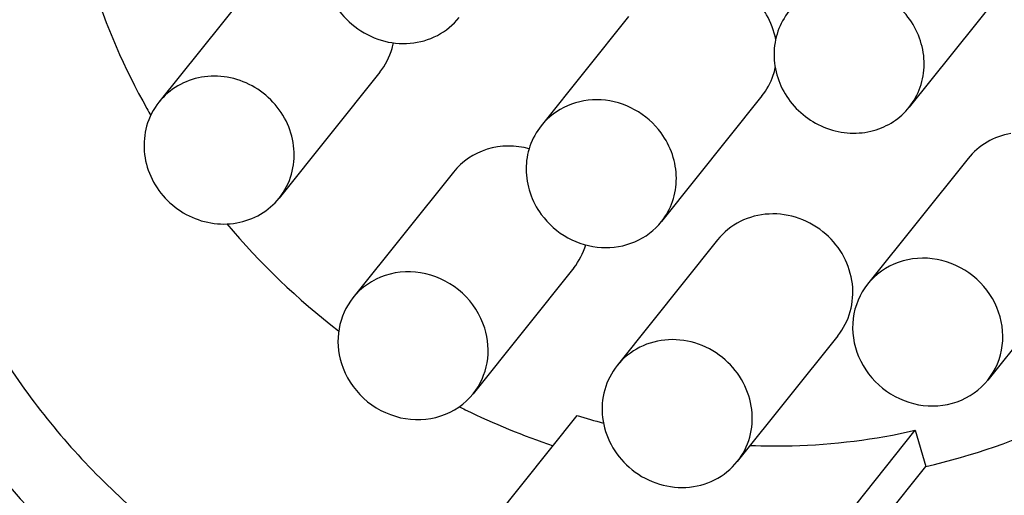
# Model space of a CAD drawing. Header units: millimetres. Extents: x 0 to 420, y 0 to 297.
# Tile 11 of 47: x 147.82 to 152.93, y 103.57 to 106.04. Entities that reach past the tile are written whole.
import ezdxf

# ---------------------------------------------------------------- set-up
doc = ezdxf.new("R2010")
doc.units = ezdxf.units.MM
doc.header["$LTSCALE"] = 23.1
doc.layers.add('COMPONENTS', color=7, linetype='CONTINUOUS')

msp = doc.modelspace()

# ---------------------------------------------------------------- linework, layer by layer
at = {"layer": 'COMPONENTS', "color": 7, "linetype": 'CONTINUOUS'}
for p, q in [((149.06284, 106.26677), (148.54014, 105.61236)), ((152.96302, 106.24034), (152.44032, 105.58594)), ((150.98135, 106.05864), (150.52671, 105.48944)), ((149.68791, 105.76749), (149.16522, 105.11309)), ((151.67449, 105.64457), (151.15179, 104.99017)), ((152.74661, 105.31955), (152.22391, 104.66515)), ((150.07109, 105.24847), (149.54839, 104.59406)), ((151.44435, 104.89536), (150.92165, 104.24095)), ((153.37169, 104.82028), (152.84899, 104.16587)), ((150.69617, 104.74919), (150.17347, 104.09479)), ((152.06943, 104.39608), (151.54673, 103.74168)), ((149.84376, 102.89051), (150.71493, 103.98119)), ((151.60031, 102.81338), (152.47147, 103.90406)), ((152.47147, 103.90406), (152.52666, 103.71641)), ((151.6555, 102.62574), (152.52666, 103.71641))]:
    msp.add_line(p, q, dxfattribs=at)
for centre, radius, start, end in [((149.40399, 105.99069), 0.36159, 344.22111, 348.89253), ((151.73079, 107.38976), 3.72359, 209.10162, 209.73186), ((151.82647, 107.46012), 3.84275, 220.22975, 232.25311), ((151.80709, 107.42979), 3.80668, 243.38167, 243.89833), ((151.79994, 107.41412), 3.78946, 243.89114, 251.3729), ((151.7631, 107.33338), 3.51224, 252.63645, 254.94965)]:
    msp.add_arc(centre, radius, start, end, dxfattribs=at)
for points, knots in [([(154.80412, 105.87785), (154.79614, 106.29754), (154.64415, 107.14691), (154.14551, 108.10447), (153.59069, 108.76545), (153.10365, 109.19897), (152.55917, 109.55729), (151.77831, 109.92173), (150.72587, 110.15458), (149.65955, 110.06179), (148.8693, 109.79584), (148.32193, 109.50714), (147.83193, 109.13551), (147.55086, 108.83784), (147.424, 108.67902)], [0, 0, 0, 0, 0.1242895, 0.2508454, 0.314868, 0.3790509, 0.4432089, 0.5071588, 0.6334548, 0.7574193, 0.8186812, 0.8794338, 0.9398148, 1, 1, 1, 1]), ([(148.17559, 108.32154), (148.10506, 108.10086), (148.01081, 107.6401), (148.01666, 106.93154), (148.16771, 106.23039), (148.36031, 105.78887), (148.47727, 105.57875)], [0, 0, 0, 0, 0.2453601, 0.4936938, 0.7453127, 1, 1, 1, 1]), ([(147.84898, 108.24969), (147.67695, 108.03424), (147.38721, 107.55379), (147.15272, 106.74292), (147.12938, 105.88861), (147.31793, 105.04292), (147.70583, 104.25589), (148.26966, 103.57376), (148.97527, 103.03657), (149.51636, 102.79473), (149.79563, 102.70741)], [0, 0, 0, 0, 0.1203424, 0.2416174, 0.3645566, 0.4894513, 0.6161335, 0.7440285, 0.8722856, 1, 1, 1, 1]), ([(149.4674, 106.5419), (149.43853, 106.50304), (149.39636, 106.41122), (149.39313, 106.25918), (149.44814, 106.1144), (149.55276, 105.99779), (149.69174, 105.92568), (149.84549, 105.90881), (149.9916, 105.95032), (150.06956, 106.0144), (150.09981, 106.05216)], [0, 0, 0, 0, 0.1213028, 0.2449117, 0.3716013, 0.5003246, 0.6289526, 0.7554066, 0.8787704, 1, 1, 1, 1]), ([(146.6072, 106.2378), (146.61518, 105.81811), (146.76717, 104.96874), (147.26581, 104.01118), (147.82063, 103.3502), (148.30767, 102.91668), (148.85215, 102.55836), (149.63301, 102.19391), (150.68545, 101.96107), (151.75177, 102.05386), (152.54202, 102.31981), (153.08939, 102.60851), (153.57939, 102.98014), (153.86046, 103.2778), (153.98732, 103.43662)], [0, 0, 0, 0, 0.1242895, 0.2508455, 0.314868, 0.379051, 0.443209, 0.5071589, 0.6334549, 0.7574194, 0.8186813, 0.879434, 0.939815, 1, 1, 1, 1]), ([(152.44041, 105.58605), (152.46515, 105.61705), (152.50449, 105.68864), (152.53189, 105.85046), (152.46326, 106.05929), (152.2879, 106.1923), (152.12334, 106.2264), (152.03958, 106.21746), (152.00021, 106.20652)], [0, 0, 0, 0, 0.1211037, 0.2437594, 0.4932852, 0.748033, 0.8752318, 1, 1, 1, 1]), ([(146.75881, 106.1747), (146.76361, 105.92188), (146.82455, 105.41274), (147.06251, 104.67824), (147.43822, 103.99471), (147.93715, 103.38845), (148.54022, 102.88231), (149.22453, 102.49552), (149.96414, 102.24285), (150.731, 102.13414), (151.49588, 102.17386), (152.22946, 102.36092), (152.90333, 102.68853), (153.49116, 103.14433), (153.96988, 103.71071), (154.32074, 104.3656), (154.53018, 105.08298), (154.57015, 105.5822), (154.5654, 105.83189)], [0, 0, 0, 0, 0.0624099, 0.1255965, 0.1894569, 0.2537778, 0.3182872, 0.3826862, 0.4466911, 0.5100739, 0.572696, 0.634532, 0.6956771, 0.7563369, 0.8167961, 0.8773739, 0.9383628, 1, 1, 1, 1]), ([(151.74619, 105.9382), (151.73804, 105.98332), (151.71611, 106.04237), (151.6826, 106.09382), (151.67344, 106.10633)], [0, 0, 0, 0, 0.747337, 1, 1, 1, 1]), ([(151.81515, 106.0851), (151.79041, 106.0541), (151.75107, 105.98252), (151.72367, 105.82069), (151.7923, 105.61186), (151.96766, 105.47886), (152.13222, 105.44475), (152.21598, 105.4537), (152.25535, 105.46464)], [0, 0, 0, 0, 0.1211037, 0.2437594, 0.4932852, 0.748033, 0.8752318, 1, 1, 1, 1]), ([(151.67448, 105.64457), (151.69998, 105.6765), (151.72679, 105.72584), (151.74125, 105.77858), (151.74414, 105.79205)], [0, 0, 0, 0, 0.7477954, 1, 1, 1, 1]), ([(149.22925, 105.23796), (149.24117, 105.28011), (149.24961, 105.37051), (149.21496, 105.50267), (149.13807, 105.61811), (149.02794, 105.70352), (148.89717, 105.74925), (148.76059, 105.74963), (148.63436, 105.70412), (148.56688, 105.64589), (148.54002, 105.61222)], [0, 0, 0, 0, 0.1226797, 0.2480617, 0.3757358, 0.5042302, 0.6317468, 0.7568995, 0.8793533, 1, 1, 1, 1]), ([(151.15074, 105.45192), (151.11456, 105.50128), (151.01973, 105.58468), (150.84094, 105.63755), (150.65985, 105.60808), (150.56254, 105.53431), (150.52662, 105.48933)], [0, 0, 0, 0, 0.2568037, 0.5110551, 0.7584571, 1, 1, 1, 1]), ([(152.25535, 105.46464), (152.29154, 105.47469), (152.36093, 105.50579), (152.41724, 105.55702), (152.44041, 105.58605)], [0, 0, 0, 0, 0.5027721, 1, 1, 1, 1]), ([(148.4761, 105.48748), (148.46418, 105.44534), (148.45574, 105.35494), (148.49039, 105.22277), (148.56728, 105.10734), (148.67741, 105.02192), (148.80819, 104.97619), (148.94476, 104.97581), (149.071, 105.02132), (149.13847, 105.07956), (149.16533, 105.11323)], [0, 0, 0, 0, 0.1226797, 0.2480617, 0.3757358, 0.5042302, 0.6317468, 0.7568995, 0.8793533, 1, 1, 1, 1]), ([(150.52662, 105.48933), (150.50156, 105.45794), (150.46181, 105.38536), (150.44206, 105.26232), (150.46316, 105.13748), (150.50276, 105.06182), (150.52777, 105.02769)], [0, 0, 0, 0, 0.2439058, 0.4910056, 0.7431045, 1, 1, 1, 1]), ([(151.15188, 104.99028), (151.17694, 105.02167), (151.2167, 105.09426), (151.23645, 105.21729), (151.21534, 105.34213), (151.17575, 105.41779), (151.15074, 105.45192)], [0, 0, 0, 0, 0.2439058, 0.4910056, 0.7431045, 1, 1, 1, 1]), ([(152.9685, 105.44914), (152.92525, 105.44168), (152.84121, 105.41166), (152.77352, 105.35325), (152.74654, 105.31946)], [0, 0, 0, 0, 0.5036597, 1, 1, 1, 1]), ([(150.4644, 105.36955), (150.39414, 105.38856), (150.24211, 105.38908), (150.11499, 105.30343), (150.07102, 105.24837)], [0, 0, 0, 0, 0.5081043, 1, 1, 1, 1]), ([(150.52777, 105.02769), (150.56394, 104.97834), (150.65878, 104.89493), (150.83757, 104.84206), (151.01866, 104.87153), (151.11597, 104.9453), (151.15188, 104.99028)], [0, 0, 0, 0, 0.2568037, 0.5110551, 0.7584571, 1, 1, 1, 1]), ([(152.00698, 104.92505), (151.96673, 104.96059), (151.8725, 105.0165), (151.71233, 105.04074), (151.55809, 105.00125), (151.4758, 104.93474), (151.44428, 104.89527)], [0, 0, 0, 0, 0.2574448, 0.5107779, 0.7577563, 1, 1, 1, 1]), ([(152.0695, 104.39618), (152.09898, 104.4331), (152.14358, 104.52081), (152.15376, 104.66859), (152.10795, 104.81217), (152.04454, 104.89188), (152.00698, 104.92505)], [0, 0, 0, 0, 0.242695, 0.4896277, 0.7425415, 1, 1, 1, 1]), ([(152.58476, 104.79362), (152.51868, 104.80584), (152.37945, 104.79726), (152.26474, 104.71623), (152.224, 104.66525)], [0, 0, 0, 0, 0.5073083, 1, 1, 1, 1]), ([(152.8489, 104.16577), (152.88937, 104.21642), (152.9429, 104.34535), (152.91086, 104.55201), (152.78266, 104.72068), (152.65222, 104.78114), (152.58476, 104.79362)], [0, 0, 0, 0, 0.2412562, 0.4895601, 0.7447308, 1, 1, 1, 1]), ([(150.23339, 104.43629), (150.21196, 104.50475), (150.13007, 104.63226), (149.93303, 104.73694), (149.7125, 104.73069), (149.59084, 104.64721), (149.54838, 104.59404)], [0, 0, 0, 0, 0.2543415, 0.5098806, 0.7587216, 1, 1, 1, 1]), ([(152.224, 104.66525), (152.18353, 104.6146), (152.13, 104.48566), (152.16204, 104.27901), (152.29024, 104.11034), (152.42069, 104.04988), (152.48814, 104.0374)], [0, 0, 0, 0, 0.2412562, 0.4895601, 0.7447308, 1, 1, 1, 1]), ([(149.54838, 104.59404), (149.51167, 104.54808), (149.46063, 104.43405), (149.47046, 104.31011), (149.48847, 104.25255)], [0, 0, 0, 0, 0.4937422, 1, 1, 1, 1]), ([(150.17349, 104.09481), (150.21019, 104.14077), (150.26124, 104.2548), (150.25141, 104.37874), (150.23339, 104.43629)], [0, 0, 0, 0, 0.4937422, 1, 1, 1, 1]), ([(151.48428, 104.27065), (151.44405, 104.30617), (151.34988, 104.36206), (151.18979, 104.38631), (151.03561, 104.34694), (150.95329, 104.28054), (150.92177, 104.24109)], [0, 0, 0, 0, 0.2574487, 0.5107693, 0.7577577, 1, 1, 1, 1]), ([(152.52666, 103.71641), (152.7682, 103.7714), (153.23822, 103.93397), (153.65979, 104.19835), (153.85099, 104.35155)], [0, 0, 0, 0, 0.5027528, 1, 1, 1, 1]), ([(151.54662, 103.74154), (151.57612, 103.77847), (151.62082, 103.86618), (151.63108, 104.01403), (151.5853, 104.1577), (151.52186, 104.23746), (151.48428, 104.27065)], [0, 0, 0, 0, 0.2426951, 0.4896283, 0.7425338, 1, 1, 1, 1]), ([(149.48847, 104.25255), (149.5099, 104.1841), (149.59179, 104.05659), (149.78883, 103.95191), (150.00936, 103.95816), (150.13103, 104.04163), (150.17349, 104.09481)], [0, 0, 0, 0, 0.2543415, 0.5098806, 0.7587216, 1, 1, 1, 1]), ([(150.92177, 104.24109), (150.89226, 104.20417), (150.84756, 104.11645), (150.8373, 103.9686), (150.88308, 103.82493), (150.94652, 103.74518), (150.98411, 103.71198)], [0, 0, 0, 0, 0.2426951, 0.4896283, 0.7425338, 1, 1, 1, 1]), ([(152.48814, 104.0374), (152.55422, 104.02517), (152.69345, 104.03375), (152.80816, 104.11478), (152.8489, 104.16577)], [0, 0, 0, 0, 0.5073083, 1, 1, 1, 1]), ([(151.61469, 103.82525), (151.68698, 103.82248), (151.9743, 103.82072), (152.26192, 103.85635), (152.47147, 103.90406)], [0, 0, 0, 0, 0.2518458, 1, 1, 1, 1]), ([(151.6555, 102.62574), (152.01094, 102.70665), (152.69652, 102.98399), (153.25044, 103.47546), (153.47502, 103.75664)], [0, 0, 0, 0, 0.5032247, 1, 1, 1, 1]), ([(150.98411, 103.71198), (151.02433, 103.67646), (151.11851, 103.62057), (151.27859, 103.59632), (151.43278, 103.6357), (151.51509, 103.70209), (151.54662, 103.74154)], [0, 0, 0, 0, 0.2574487, 0.5107693, 0.7577577, 1, 1, 1, 1])]:
    msp.add_open_spline(points, degree=3, knots=knots, dxfattribs=at)
for points in [[(149.68799, 105.76758), (149.71715, 105.80411), (149.73923, 105.84739), (149.75195, 105.89237)], [(148.54002, 105.61222), (148.51088, 105.5757), (148.48881, 105.53244), (148.4761, 105.48748)], [(149.16533, 105.11323), (149.19447, 105.14975), (149.21654, 105.19301), (149.22925, 105.23796)], [(150.69624, 104.74929), (150.7244, 104.78455), (150.74595, 104.82607), (150.75883, 104.86932)]]:
    msp.add_open_spline(points, degree=3, dxfattribs=at)

doc.saveas('drawing.dxf')
